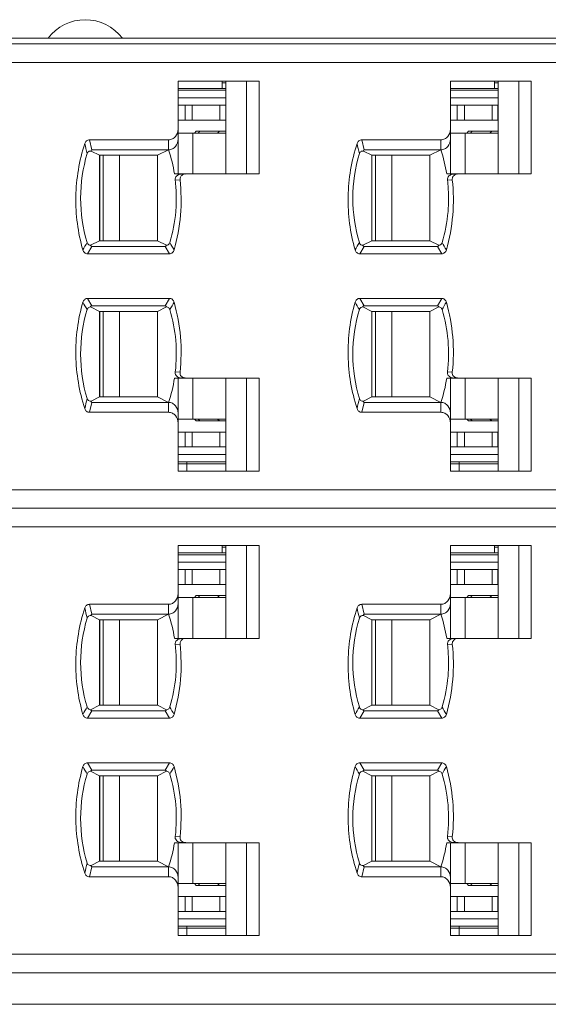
# Model space of a CAD drawing. Header units: inches. Extents: x 1106 to 1533, y 168 to 467.
# Tile 10 of 13: x 1281 to 1295, y 379 to 405. Entities that reach past the tile are written whole.
import ezdxf

# ---------------------------------------------------------------- set-up
doc = ezdxf.new("R2010")
doc.units = ezdxf.units.IN
doc.header["$LTSCALE"] = 23.1
doc.header["$MEASUREMENT"] = 0
doc.layers.get('0').update_dxf_attribs({"lineweight": 18})
for name, color, linetype, lineweight in [('1_11', 7, 'Continuous', 18), ('1_12', 7, 'Continuous', 18), ('1_13', 7, 'Continuous', 18), ('1_14', 7, 'Continuous', 18), ('1_27', 7, 'Continuous', 18), ('1_39', 7, 'Continuous', 18), ('1_50', 7, 'Continuous', 18), ('1_53', 7, 'Continuous', 18), ('1_54', 7, 'Continuous', 18), ('1_6', 7, 'Continuous', 18)]:
    doc.layers.add(name, color=color, linetype=linetype, lineweight=lineweight)

msp = doc.modelspace()

# ---------------------------------------------------------------- linework, layer by layer
at = {"color": 7, "linetype": 'Continuous'}
for p, q in [((1208.518, 404.953), (1307.518, 404.953)), ((1210.721, 378.953), (1307.318, 378.953))]:
    msp.add_line(p, q, dxfattribs=at)
msp.add_arc((1282.818, 404.203), 1.25, 36.8699, 143.1301, dxfattribs=at)
at = {"layer": '1_11', "color": 7, "linetype": 'Continuous'}
for p, q in [((1283.299, 395.303), (1283.299, 397.603)), ((1283.745, 397.603), (1283.745, 395.303)), ((1285.717, 394.703), (1285.717, 395.803)), ((1285.318, 394.703), (1286.608, 394.703)), ((1283.299, 382.803), (1283.299, 385.103)), ((1283.745, 385.103), (1283.745, 382.803)), ((1285.717, 382.203), (1285.717, 383.303)), ((1285.318, 382.203), (1286.608, 382.203))]:
    msp.add_line(p, q, dxfattribs=at)
at = {"layer": '1_12', "color": 7, "linetype": 'Continuous'}
for p, q in [((1286.608, 402.403), (1285.318, 402.403)), ((1285.717, 401.303), (1285.717, 402.403)), ((1283.299, 399.503), (1283.299, 401.803)), ((1283.745, 401.803), (1283.745, 399.503)), ((1286.608, 389.903), (1285.318, 389.903)), ((1285.717, 388.803), (1285.717, 389.903)), ((1283.299, 387.003), (1283.299, 389.303)), ((1283.745, 389.303), (1283.745, 387.003))]:
    msp.add_line(p, q, dxfattribs=at)
at = {"layer": '1_13', "color": 7, "linetype": 'Continuous'}
for p, q in [((1290.629, 395.303), (1290.629, 397.603)), ((1291.075, 397.603), (1291.075, 395.303)), ((1293.047, 394.703), (1293.047, 395.803)), ((1292.648, 394.703), (1293.938, 394.703)), ((1290.629, 382.803), (1290.629, 385.103)), ((1291.075, 385.103), (1291.075, 382.803)), ((1293.047, 382.203), (1293.047, 383.303)), ((1292.648, 382.203), (1293.938, 382.203))]:
    msp.add_line(p, q, dxfattribs=at)
at = {"layer": '1_14', "color": 7, "linetype": 'Continuous'}
for p, q in [((1293.938, 402.403), (1292.648, 402.403)), ((1293.047, 401.303), (1293.047, 402.403)), ((1290.629, 399.503), (1290.629, 401.803)), ((1291.075, 401.803), (1291.075, 399.503)), ((1293.938, 389.903), (1292.648, 389.903)), ((1293.047, 388.803), (1293.047, 389.903)), ((1290.629, 387.003), (1290.629, 389.303)), ((1291.075, 389.303), (1291.075, 387.003))]:
    msp.add_line(p, q, dxfattribs=at)
at = {"layer": '1_27', "color": 7, "linetype": 'Continuous'}
for p, q in [((1286.608, 403.603), (1285.318, 403.603)), ((1286.508, 403.603), (1286.508, 403.803)), ((1286.608, 403.753), (1286.508, 403.753)), ((1293.938, 403.603), (1292.648, 403.603)), ((1293.838, 403.603), (1293.838, 403.803)), ((1293.938, 403.753), (1293.838, 403.753)), ((1285.553, 393.303), (1285.553, 393.553)), ((1292.883, 393.303), (1292.883, 393.553)), ((1285.318, 393.503), (1286.608, 393.503)), ((1292.648, 393.503), (1293.938, 393.503)), ((1286.508, 391.103), (1286.508, 391.303)), ((1286.608, 391.253), (1286.508, 391.253)), ((1293.838, 391.103), (1293.838, 391.303)), ((1293.938, 391.253), (1293.838, 391.253)), ((1286.608, 391.103), (1285.318, 391.103)), ((1293.938, 391.103), (1292.648, 391.103)), ((1285.318, 381.003), (1286.608, 381.003)), ((1285.553, 380.803), (1285.553, 381.053)), ((1292.648, 381.003), (1293.938, 381.003)), ((1292.883, 380.803), (1292.883, 381.053))]:
    msp.add_line(p, q, dxfattribs=at)
at = {"layer": '1_39', "color": 7, "linetype": 'Continuous'}
for p, q in [((1283.208, 397.603), (1283.208, 395.303)), ((1286.608, 394.353), (1285.318, 394.353)), ((1285.506, 393.953), (1285.506, 394.353)), ((1285.699, 394.353), (1285.699, 393.953)), ((1286.443, 393.953), (1286.443, 394.353)), ((1286.6, 393.953), (1286.6, 394.353)), ((1285.318, 393.953), (1286.608, 393.953)), ((1283.208, 385.103), (1283.208, 382.803)), ((1286.608, 381.853), (1285.318, 381.853)), ((1285.506, 381.453), (1285.506, 381.853)), ((1285.699, 381.853), (1285.699, 381.453)), ((1286.443, 381.453), (1286.443, 381.853)), ((1286.6, 381.453), (1286.6, 381.853)), ((1285.318, 381.453), (1286.608, 381.453))]:
    msp.add_line(p, q, dxfattribs=at)
at = {"layer": '1_50', "color": 7, "linetype": 'Continuous'}
for p, q in [((1285.318, 403.153), (1286.608, 403.153)), ((1285.506, 402.753), (1285.506, 403.153)), ((1285.699, 403.153), (1285.699, 402.753)), ((1286.443, 402.753), (1286.443, 403.153)), ((1286.6, 403.153), (1286.6, 402.753)), ((1285.318, 402.753), (1286.608, 402.753)), ((1283.208, 401.803), (1283.208, 399.503)), ((1285.318, 390.653), (1286.608, 390.653)), ((1285.506, 390.253), (1285.506, 390.653)), ((1285.699, 390.653), (1285.699, 390.253)), ((1286.443, 390.253), (1286.443, 390.653)), ((1286.6, 390.653), (1286.6, 390.253)), ((1285.318, 390.253), (1286.608, 390.253)), ((1283.208, 389.303), (1283.208, 387.003))]:
    msp.add_line(p, q, dxfattribs=at)
at = {"layer": '1_53', "color": 7, "linetype": 'Continuous'}
for p, q in [((1292.648, 403.153), (1293.938, 403.153)), ((1292.836, 402.753), (1292.836, 403.153)), ((1293.029, 403.153), (1293.029, 402.753)), ((1293.773, 402.753), (1293.773, 403.153)), ((1293.93, 403.153), (1293.93, 402.753)), ((1292.648, 402.753), (1293.938, 402.753)), ((1290.538, 401.803), (1290.538, 399.503)), ((1292.648, 390.653), (1293.938, 390.653)), ((1292.836, 390.253), (1292.836, 390.653)), ((1293.029, 390.653), (1293.029, 390.253)), ((1293.773, 390.253), (1293.773, 390.653)), ((1293.93, 390.653), (1293.93, 390.253)), ((1292.648, 390.253), (1293.938, 390.253)), ((1290.538, 389.303), (1290.538, 387.003))]:
    msp.add_line(p, q, dxfattribs=at)
at = {"layer": '1_54', "color": 7, "linetype": 'Continuous'}
for p, q in [((1290.538, 397.603), (1290.538, 395.303)), ((1293.938, 394.353), (1292.648, 394.353)), ((1292.836, 393.953), (1292.836, 394.353)), ((1293.029, 394.353), (1293.029, 393.953)), ((1293.773, 393.953), (1293.773, 394.353)), ((1293.93, 393.953), (1293.93, 394.353)), ((1292.648, 393.953), (1293.938, 393.953)), ((1290.538, 385.103), (1290.538, 382.803)), ((1293.938, 381.853), (1292.648, 381.853)), ((1292.836, 381.453), (1292.836, 381.853)), ((1293.029, 381.853), (1293.029, 381.453)), ((1293.773, 381.453), (1293.773, 381.853)), ((1293.93, 381.453), (1293.93, 381.853)), ((1292.648, 381.453), (1293.938, 381.453))]:
    msp.add_line(p, q, dxfattribs=at)
at = {"layer": '1_6', "color": 7, "linetype": 'Continuous'}
for p, q in [((1234.798, 404.803), (1304.416, 404.803)), ((1302.825, 404.303), (1235.14, 404.303)), ((1285.318, 403.803), (1287.497, 403.803)), ((1285.318, 401.303), (1285.318, 403.803)), ((1286.608, 403.803), (1286.608, 401.303)), ((1287.16, 403.803), (1287.16, 401.303)), ((1287.497, 403.803), (1287.497, 401.303)), ((1292.648, 403.803), (1294.827, 403.803)), ((1292.648, 401.303), (1292.648, 403.803)), ((1293.938, 403.803), (1293.938, 401.303)), ((1294.49, 403.803), (1294.49, 401.303)), ((1294.827, 403.803), (1294.827, 401.303)), ((1285.318, 403.553), (1286.608, 403.553)), ((1286.608, 403.353), (1285.318, 403.353)), ((1292.648, 403.553), (1293.938, 403.553)), ((1293.938, 403.353), (1292.648, 403.353)), ((1285.758, 402.403), (1285.808, 402.453)), ((1286.608, 402.453), (1285.808, 402.453)), ((1285.906, 402.453), (1285.857, 402.403)), ((1286.383, 402.403), (1286.432, 402.453)), ((1293.088, 402.403), (1293.138, 402.453)), ((1293.938, 402.453), (1293.138, 402.453)), ((1293.236, 402.453), (1293.187, 402.403)), ((1293.713, 402.403), (1293.762, 402.453)), ((1282.934, 402.22), (1285.063, 402.22)), ((1282.999, 401.953), (1282.934, 402.22)), ((1285.063, 401.953), (1285.063, 402.22)), ((1290.264, 402.22), (1292.393, 402.22)), ((1290.329, 401.953), (1290.264, 402.22)), ((1292.393, 401.953), (1292.393, 402.22)), ((1283.201, 401.803), (1282.976, 401.917)), ((1282.999, 401.953), (1285.063, 401.953)), ((1283.2, 401.803), (1284.766, 401.803)), ((1283.2, 399.503), (1283.2, 401.803)), ((1285.063, 401.953), (1284.766, 401.803)), ((1284.766, 399.503), (1284.766, 401.803)), ((1290.531, 401.803), (1290.306, 401.917)), ((1290.329, 401.953), (1292.393, 401.953)), ((1290.53, 401.803), (1292.096, 401.803)), ((1290.53, 399.503), (1290.53, 401.803)), ((1292.393, 401.953), (1292.096, 401.803)), ((1292.096, 399.503), (1292.096, 401.803)), ((1285.221, 401.303), (1285.517, 401.303)), ((1285.458, 401.287), (1285.511, 401.301)), ((1285.511, 401.3), (1285.529, 401.302)), ((1287.497, 401.303), (1285.522, 401.303)), ((1292.551, 401.303), (1292.847, 401.303)), ((1292.788, 401.287), (1292.841, 401.301)), ((1292.841, 401.3), (1292.859, 401.302)), ((1294.827, 401.303), (1292.852, 401.303)), ((1285.367, 401.145), (1285.239, 401.133)), ((1292.697, 401.145), (1292.569, 401.133)), ((1282.96, 399.383), (1283.201, 399.503)), ((1284.766, 399.503), (1283.2, 399.503)), ((1284.766, 399.503), (1285.006, 399.383)), ((1290.29, 399.383), (1290.531, 399.503)), ((1292.096, 399.503), (1290.53, 399.503)), ((1292.096, 399.503), (1292.336, 399.383)), ((1282.88, 399.153), (1282.998, 399.353)), ((1285.085, 399.153), (1282.88, 399.153)), ((1284.968, 399.353), (1282.998, 399.353)), ((1284.968, 399.353), (1285.085, 399.153)), ((1290.21, 399.153), (1290.328, 399.353)), ((1292.415, 399.153), (1290.21, 399.153)), ((1292.298, 399.353), (1290.328, 399.353)), ((1292.298, 399.353), (1292.415, 399.153)), ((1282.882, 397.953), (1285.085, 397.953)), ((1282.998, 397.753), (1282.882, 397.953)), ((1285.085, 397.953), (1284.968, 397.753)), ((1290.212, 397.953), (1292.415, 397.953)), ((1290.328, 397.753), (1290.212, 397.953)), ((1292.415, 397.953), (1292.298, 397.753)), ((1283.2, 397.603), (1282.96, 397.724)), ((1282.998, 397.753), (1284.968, 397.753)), ((1283.2, 397.603), (1284.766, 397.603)), ((1283.2, 397.603), (1283.2, 395.303)), ((1285.006, 397.724), (1284.766, 397.603)), ((1284.766, 395.303), (1284.766, 397.603)), ((1290.53, 397.603), (1290.29, 397.724)), ((1290.328, 397.753), (1292.298, 397.753)), ((1290.53, 397.603), (1292.096, 397.603)), ((1290.53, 397.603), (1290.53, 395.303)), ((1292.336, 397.724), (1292.096, 397.603)), ((1292.096, 395.303), (1292.096, 397.603)), ((1285.372, 395.964), (1285.244, 395.972)), ((1292.702, 395.964), (1292.574, 395.972)), ((1285.221, 395.803), (1287.497, 395.803)), ((1285.318, 393.303), (1285.318, 395.803)), ((1285.378, 395.812), (1285.407, 395.808)), ((1285.407, 395.808), (1285.409, 395.808)), ((1285.408, 395.81), (1285.512, 395.81)), ((1285.526, 395.805), (1285.511, 395.807)), ((1286.608, 395.803), (1286.608, 393.303)), ((1287.16, 395.803), (1287.16, 393.303)), ((1287.497, 395.803), (1287.497, 393.303)), ((1292.551, 395.803), (1294.827, 395.803)), ((1292.648, 393.303), (1292.648, 395.803)), ((1292.708, 395.812), (1292.737, 395.808)), ((1292.737, 395.808), (1292.739, 395.808)), ((1292.738, 395.81), (1292.842, 395.81)), ((1292.856, 395.805), (1292.841, 395.807)), ((1293.938, 395.803), (1293.938, 393.303)), ((1294.49, 395.803), (1294.49, 393.303)), ((1294.827, 395.803), (1294.827, 393.303)), ((1282.934, 394.887), (1282.999, 395.153)), ((1282.976, 395.19), (1283.2, 395.303)), ((1285.063, 395.153), (1282.999, 395.153)), ((1284.766, 395.303), (1283.2, 395.303)), ((1284.766, 395.303), (1285.063, 395.153)), ((1285.063, 394.887), (1285.063, 395.153)), ((1290.264, 394.887), (1290.329, 395.153)), ((1290.306, 395.19), (1290.53, 395.303)), ((1292.393, 395.153), (1290.329, 395.153)), ((1292.096, 395.303), (1290.53, 395.303)), ((1292.096, 395.303), (1292.393, 395.153)), ((1292.393, 394.887), (1292.393, 395.153)), ((1285.063, 394.887), (1282.934, 394.887)), ((1292.393, 394.887), (1290.264, 394.887)), ((1285.808, 394.653), (1285.758, 394.703)), ((1285.808, 394.653), (1286.608, 394.653)), ((1285.857, 394.703), (1285.906, 394.653)), ((1286.432, 394.653), (1286.383, 394.703)), ((1293.138, 394.653), (1293.088, 394.703)), ((1293.138, 394.653), (1293.938, 394.653)), ((1293.187, 394.703), (1293.236, 394.653)), ((1293.762, 394.653), (1293.713, 394.703)), ((1285.318, 393.753), (1286.608, 393.753)), ((1286.608, 393.553), (1285.318, 393.553)), ((1292.648, 393.753), (1293.938, 393.753)), ((1293.938, 393.553), (1292.648, 393.553)), ((1287.497, 393.303), (1285.318, 393.303)), ((1294.827, 393.303), (1292.648, 393.303)), ((1235.14, 392.803), (1302.825, 392.803)), ((1304.416, 392.303), (1234.798, 392.303)), ((1302.825, 391.803), (1235.14, 391.803)), ((1285.318, 391.303), (1287.497, 391.303)), ((1285.318, 388.803), (1285.318, 391.303)), ((1286.608, 391.303), (1286.608, 388.803)), ((1287.16, 391.303), (1287.16, 388.803)), ((1287.497, 391.303), (1287.497, 388.803)), ((1292.648, 391.303), (1294.827, 391.303)), ((1292.648, 388.803), (1292.648, 391.303)), ((1293.938, 391.303), (1293.938, 388.803)), ((1294.49, 391.303), (1294.49, 388.803)), ((1294.827, 391.303), (1294.827, 388.803)), ((1285.318, 391.053), (1286.608, 391.053)), ((1292.648, 391.053), (1293.938, 391.053)), ((1286.608, 390.853), (1285.318, 390.853)), ((1293.938, 390.853), (1292.648, 390.853)), ((1285.758, 389.903), (1285.808, 389.953)), ((1286.608, 389.953), (1285.808, 389.953)), ((1285.906, 389.953), (1285.857, 389.903)), ((1286.383, 389.903), (1286.432, 389.953)), ((1293.088, 389.903), (1293.138, 389.953)), ((1293.938, 389.953), (1293.138, 389.953)), ((1293.236, 389.953), (1293.187, 389.903)), ((1293.713, 389.903), (1293.762, 389.953)), ((1282.934, 389.72), (1285.063, 389.72)), ((1282.999, 389.453), (1282.934, 389.72)), ((1285.063, 389.453), (1285.063, 389.72)), ((1290.264, 389.72), (1292.393, 389.72)), ((1290.329, 389.453), (1290.264, 389.72)), ((1292.393, 389.453), (1292.393, 389.72)), ((1283.201, 389.303), (1282.976, 389.417)), ((1282.999, 389.453), (1285.063, 389.453)), ((1283.2, 389.303), (1284.766, 389.303)), ((1283.2, 387.003), (1283.2, 389.303)), ((1285.063, 389.453), (1284.766, 389.303)), ((1284.766, 387.003), (1284.766, 389.303)), ((1290.531, 389.303), (1290.306, 389.417)), ((1290.329, 389.453), (1292.393, 389.453)), ((1290.53, 389.303), (1292.096, 389.303)), ((1290.53, 387.003), (1290.53, 389.303)), ((1292.393, 389.453), (1292.096, 389.303)), ((1292.096, 387.003), (1292.096, 389.303)), ((1285.221, 388.803), (1285.517, 388.803)), ((1285.458, 388.787), (1285.511, 388.801)), ((1285.511, 388.8), (1285.529, 388.802)), ((1287.497, 388.803), (1285.522, 388.803)), ((1292.551, 388.803), (1292.847, 388.803)), ((1292.788, 388.787), (1292.841, 388.801)), ((1292.841, 388.8), (1292.859, 388.802)), ((1294.827, 388.803), (1292.852, 388.803)), ((1285.367, 388.645), (1285.239, 388.633)), ((1292.697, 388.645), (1292.569, 388.633)), ((1282.96, 386.883), (1283.201, 387.003)), ((1284.766, 387.003), (1283.2, 387.003)), ((1284.766, 387.003), (1285.006, 386.883)), ((1290.29, 386.883), (1290.531, 387.003)), ((1292.096, 387.003), (1290.53, 387.003)), ((1292.096, 387.003), (1292.336, 386.883)), ((1282.88, 386.653), (1282.998, 386.853)), ((1285.085, 386.653), (1282.88, 386.653)), ((1284.968, 386.853), (1282.998, 386.853)), ((1284.968, 386.853), (1285.085, 386.653)), ((1290.21, 386.653), (1290.328, 386.853)), ((1292.415, 386.653), (1290.21, 386.653)), ((1292.298, 386.853), (1290.328, 386.853)), ((1292.298, 386.853), (1292.415, 386.653)), ((1282.882, 385.453), (1285.085, 385.453)), ((1282.998, 385.253), (1282.882, 385.453)), ((1285.085, 385.453), (1284.968, 385.253)), ((1290.212, 385.453), (1292.415, 385.453)), ((1290.328, 385.253), (1290.212, 385.453)), ((1292.415, 385.453), (1292.298, 385.253)), ((1283.2, 385.103), (1282.96, 385.224)), ((1282.998, 385.253), (1284.968, 385.253)), ((1283.2, 385.103), (1284.766, 385.103)), ((1283.2, 385.103), (1283.2, 382.803)), ((1285.006, 385.224), (1284.766, 385.103)), ((1284.766, 382.803), (1284.766, 385.103)), ((1290.53, 385.103), (1290.29, 385.224)), ((1290.328, 385.253), (1292.298, 385.253)), ((1290.53, 385.103), (1292.096, 385.103)), ((1290.53, 385.103), (1290.53, 382.803)), ((1292.336, 385.224), (1292.096, 385.103)), ((1292.096, 382.803), (1292.096, 385.103)), ((1285.372, 383.464), (1285.244, 383.472)), ((1292.702, 383.464), (1292.574, 383.472)), ((1285.221, 383.303), (1287.497, 383.303)), ((1285.318, 380.803), (1285.318, 383.303)), ((1285.378, 383.312), (1285.407, 383.308)), ((1285.407, 383.308), (1285.409, 383.308)), ((1285.408, 383.31), (1285.512, 383.31)), ((1285.526, 383.305), (1285.511, 383.307)), ((1286.608, 383.303), (1286.608, 380.803)), ((1287.16, 383.303), (1287.16, 380.803)), ((1287.497, 383.303), (1287.497, 380.803)), ((1292.551, 383.303), (1294.827, 383.303)), ((1292.648, 380.803), (1292.648, 383.303)), ((1292.708, 383.312), (1292.737, 383.308)), ((1292.737, 383.308), (1292.739, 383.308)), ((1292.738, 383.31), (1292.842, 383.31)), ((1292.856, 383.305), (1292.841, 383.307)), ((1293.938, 383.303), (1293.938, 380.803)), ((1294.49, 383.303), (1294.49, 380.803)), ((1294.827, 383.303), (1294.827, 380.803)), ((1282.976, 382.69), (1283.2, 382.803)), ((1284.766, 382.803), (1283.2, 382.803)), ((1284.766, 382.803), (1285.063, 382.653)), ((1290.306, 382.69), (1290.53, 382.803)), ((1292.096, 382.803), (1290.53, 382.803)), ((1292.096, 382.803), (1292.393, 382.653)), ((1282.934, 382.387), (1282.999, 382.653)), ((1285.063, 382.653), (1282.999, 382.653)), ((1285.063, 382.387), (1285.063, 382.653)), ((1290.264, 382.387), (1290.329, 382.653)), ((1292.393, 382.653), (1290.329, 382.653)), ((1292.393, 382.387), (1292.393, 382.653)), ((1285.063, 382.387), (1282.934, 382.387)), ((1285.808, 382.153), (1285.758, 382.203)), ((1285.808, 382.153), (1286.608, 382.153)), ((1285.857, 382.203), (1285.906, 382.153)), ((1286.432, 382.153), (1286.383, 382.203)), ((1292.393, 382.387), (1290.264, 382.387)), ((1293.138, 382.153), (1293.088, 382.203)), ((1293.138, 382.153), (1293.938, 382.153)), ((1293.187, 382.203), (1293.236, 382.153)), ((1293.762, 382.153), (1293.713, 382.203)), ((1285.318, 381.253), (1286.608, 381.253)), ((1292.648, 381.253), (1293.938, 381.253)), ((1286.608, 381.053), (1285.318, 381.053)), ((1293.938, 381.053), (1292.648, 381.053)), ((1287.497, 380.803), (1285.318, 380.803)), ((1294.827, 380.803), (1292.648, 380.803)), ((1235.14, 380.303), (1302.825, 380.303)), ((1234.798, 379.803), (1304.416, 379.803))]:
    msp.add_line(p, q, dxfattribs=at)
for centre, radius, start, end in [((1380.41, 425.18), 100.291, 193.29321, 193.45176), ((1387.74, 425.18), 100.291, 193.29321, 193.45176), ((1281.145, 400.658), 4.126, 8.9967, 18.2943), ((1288.475, 400.658), 4.126, 8.9967, 18.2943), ((1285.408, 401.101), 0.196, 89.9316, 101.2851), ((1292.738, 401.101), 0.196, 89.9316, 101.2851), ((1293.839, 393.048), 12.704, 149.713, 150.7483), ((1276.214, 394.272), 10.284, 28.9803, 30.2625), ((1301.169, 393.048), 12.704, 149.713, 150.7483), ((1283.544, 394.272), 10.284, 28.9803, 30.2625), ((1293.118, 403.639), 11.87, 209.1853, 210.2939), ((1276.091, 402.872), 10.41, 329.8992, 331.1692), ((1300.448, 403.639), 11.87, 209.1853, 210.2939), ((1283.421, 402.872), 10.41, 329.8992, 331.1692), ((1281.145, 396.448), 4.127, 341.7063, 351.0037), ((1288.475, 396.448), 4.127, 341.7063, 351.0037), ((1379.468, 372.18), 99.315, 166.56453, 166.72466), ((1386.798, 372.18), 99.315, 166.56453, 166.72466), ((1380.41, 412.68), 100.291, 193.29321, 193.45176), ((1387.74, 412.68), 100.291, 193.29321, 193.45176), ((1281.145, 388.158), 4.126, 8.9967, 18.2943), ((1288.475, 388.158), 4.126, 8.9967, 18.2943), ((1285.408, 388.601), 0.196, 89.9316, 101.2851), ((1292.738, 388.601), 0.196, 89.9316, 101.2851), ((1293.839, 380.548), 12.704, 149.713, 150.7483), ((1276.214, 381.772), 10.284, 28.9803, 30.2625), ((1301.169, 380.548), 12.704, 149.713, 150.7483), ((1283.544, 381.772), 10.284, 28.9803, 30.2625), ((1293.118, 391.139), 11.87, 209.1853, 210.2939), ((1276.091, 390.372), 10.41, 329.8992, 331.1692), ((1300.448, 391.139), 11.87, 209.1853, 210.2939), ((1283.421, 390.372), 10.41, 329.8992, 331.1692), ((1281.145, 383.948), 4.127, 341.7063, 351.0037), ((1288.475, 383.948), 4.127, 341.7063, 351.0037), ((1379.468, 359.68), 99.315, 166.56453, 166.72466), ((1386.798, 359.68), 99.315, 166.56453, 166.72466)]:
    msp.add_arc(centre, radius, start, end, dxfattribs=at)
for points, knots in [([(1285.318, 402.507), (1285.318, 402.437), (1285.281, 402.327), (1285.17, 402.237), (1285.098, 402.22), (1285.063, 402.22)], [0, 0, 0, 0, 0.496876, 0.748597, 1, 1, 1, 1]), ([(1292.648, 402.507), (1292.648, 402.437), (1292.611, 402.327), (1292.5, 402.237), (1292.428, 402.22), (1292.393, 402.22)], [0, 0, 0, 0, 0.496876, 0.748597, 1, 1, 1, 1]), ([(1282.807, 402.12), (1282.656, 401.661), (1282.492, 400.693), (1282.621, 399.72), (1282.755, 399.256)], [0, 0, 0, 0, 0.5, 1, 1, 1, 1]), ([(1282.934, 402.22), (1282.906, 402.22), (1282.848, 402.198), (1282.815, 402.147), (1282.807, 402.12)], [0, 0, 0, 0, 0.498571, 1, 1, 1, 1]), ([(1285.063, 401.953), (1285.098, 401.953), (1285.17, 401.971), (1285.281, 402.06), (1285.318, 402.171), (1285.318, 402.24)], [0, 0, 0, 0, 0.251497, 0.503184, 1, 1, 1, 1]), ([(1290.137, 402.12), (1289.986, 401.661), (1289.822, 400.693), (1289.951, 399.72), (1290.085, 399.256)], [0, 0, 0, 0, 0.5, 1, 1, 1, 1]), ([(1290.264, 402.22), (1290.236, 402.22), (1290.178, 402.198), (1290.145, 402.147), (1290.137, 402.12)], [0, 0, 0, 0, 0.498571, 1, 1, 1, 1]), ([(1292.393, 401.953), (1292.428, 401.953), (1292.5, 401.971), (1292.611, 402.06), (1292.648, 402.171), (1292.648, 402.24)], [0, 0, 0, 0, 0.251497, 0.503184, 1, 1, 1, 1]), ([(1282.869, 399.455), (1282.753, 399.842), (1282.634, 400.653), (1282.755, 401.464), (1282.871, 401.85)], [0, 0, 0, 0, 0.499974, 1, 1, 1, 1]), ([(1282.871, 401.85), (1282.878, 401.875), (1282.91, 401.918), (1282.958, 401.92), (1282.976, 401.917)], [0, 0, 0, 0, 0.591555, 1, 1, 1, 1]), ([(1282.999, 401.953), (1282.991, 401.952), (1282.979, 401.938), (1282.977, 401.923), (1282.976, 401.917)], [0, 0, 0, 0, 0.572011, 1, 1, 1, 1]), ([(1290.199, 399.455), (1290.083, 399.842), (1289.964, 400.653), (1290.085, 401.464), (1290.201, 401.85)], [0, 0, 0, 0, 0.499974, 1, 1, 1, 1]), ([(1290.201, 401.85), (1290.208, 401.875), (1290.24, 401.918), (1290.288, 401.92), (1290.306, 401.917)], [0, 0, 0, 0, 0.591555, 1, 1, 1, 1]), ([(1290.329, 401.953), (1290.321, 401.952), (1290.309, 401.938), (1290.307, 401.923), (1290.306, 401.917)], [0, 0, 0, 0, 0.572011, 1, 1, 1, 1]), ([(1285.239, 401.133), (1285.236, 401.156), (1285.241, 401.2), (1285.287, 401.262), (1285.337, 401.286), (1285.37, 401.293)], [0, 0, 0, 0, 0.30085, 0.557051, 1, 1, 1, 1]), ([(1285.37, 401.145), (1285.368, 401.175), (1285.38, 401.238), (1285.432, 401.274), (1285.458, 401.287)], [0, 0, 0, 0, 0.498785, 1, 1, 1, 1]), ([(1292.569, 401.133), (1292.566, 401.156), (1292.571, 401.2), (1292.617, 401.262), (1292.667, 401.286), (1292.7, 401.293)], [0, 0, 0, 0, 0.30085, 0.557051, 1, 1, 1, 1]), ([(1292.7, 401.145), (1292.698, 401.175), (1292.71, 401.238), (1292.762, 401.274), (1292.788, 401.287)], [0, 0, 0, 0, 0.498785, 1, 1, 1, 1]), ([(1285.241, 401.134), (1285.257, 400.993), (1285.278, 400.711), (1285.258, 400.145), (1285.177, 399.726), (1285.097, 399.455)], [0, 0, 0, 0, 0.250131, 0.50023, 1, 1, 1, 1]), ([(1285.211, 399.255), (1285.298, 399.56), (1285.415, 400.19), (1285.404, 400.83), (1285.37, 401.145)], [0, 0, 0, 0, 0.500023, 1, 1, 1, 1]), ([(1292.571, 401.134), (1292.587, 400.993), (1292.608, 400.711), (1292.588, 400.145), (1292.507, 399.726), (1292.427, 399.455)], [0, 0, 0, 0, 0.250131, 0.50023, 1, 1, 1, 1]), ([(1292.541, 399.255), (1292.628, 399.56), (1292.745, 400.19), (1292.734, 400.83), (1292.7, 401.145)], [0, 0, 0, 0, 0.500023, 1, 1, 1, 1]), ([(1282.96, 399.383), (1282.943, 399.384), (1282.902, 399.395), (1282.876, 399.432), (1282.869, 399.455)], [0, 0, 0, 0, 0.417744, 1, 1, 1, 1]), ([(1282.998, 399.353), (1282.988, 399.353), (1282.97, 399.362), (1282.963, 399.377), (1282.96, 399.383)], [0, 0, 0, 0, 0.625346, 1, 1, 1, 1]), ([(1284.968, 399.353), (1284.975, 399.353), (1284.992, 399.358), (1285.002, 399.374), (1285.006, 399.383)], [0, 0, 0, 0, 0.401074, 1, 1, 1, 1]), ([(1285.097, 399.455), (1285.09, 399.432), (1285.064, 399.395), (1285.023, 399.384), (1285.006, 399.383)], [0, 0, 0, 0, 0.583939, 1, 1, 1, 1]), ([(1290.29, 399.383), (1290.273, 399.384), (1290.232, 399.395), (1290.206, 399.432), (1290.199, 399.455)], [0, 0, 0, 0, 0.417744, 1, 1, 1, 1]), ([(1290.328, 399.353), (1290.318, 399.353), (1290.3, 399.362), (1290.293, 399.377), (1290.29, 399.383)], [0, 0, 0, 0, 0.625346, 1, 1, 1, 1]), ([(1292.298, 399.353), (1292.305, 399.353), (1292.322, 399.358), (1292.332, 399.374), (1292.336, 399.383)], [0, 0, 0, 0, 0.401074, 1, 1, 1, 1]), ([(1292.427, 399.455), (1292.42, 399.432), (1292.394, 399.395), (1292.353, 399.384), (1292.336, 399.383)], [0, 0, 0, 0, 0.583939, 1, 1, 1, 1]), ([(1282.755, 399.256), (1282.763, 399.228), (1282.794, 399.177), (1282.852, 399.154), (1282.88, 399.153)], [0, 0, 0, 0, 0.500965, 1, 1, 1, 1]), ([(1285.085, 399.153), (1285.113, 399.154), (1285.171, 399.176), (1285.203, 399.228), (1285.211, 399.255)], [0, 0, 0, 0, 0.499191, 1, 1, 1, 1]), ([(1290.085, 399.256), (1290.093, 399.228), (1290.124, 399.177), (1290.182, 399.154), (1290.21, 399.153)], [0, 0, 0, 0, 0.500965, 1, 1, 1, 1]), ([(1292.415, 399.153), (1292.443, 399.154), (1292.501, 399.176), (1292.533, 399.228), (1292.541, 399.255)], [0, 0, 0, 0, 0.499191, 1, 1, 1, 1]), ([(1282.755, 397.851), (1282.621, 397.387), (1282.492, 396.413), (1282.656, 395.445), (1282.807, 394.986)], [0, 0, 0, 0, 0.5, 1, 1, 1, 1]), ([(1282.882, 397.953), (1282.853, 397.953), (1282.795, 397.93), (1282.763, 397.878), (1282.755, 397.851)], [0, 0, 0, 0, 0.499144, 1, 1, 1, 1]), ([(1285.211, 397.852), (1285.202, 397.879), (1285.171, 397.931), (1285.113, 397.953), (1285.085, 397.953)], [0, 0, 0, 0, 0.501026, 1, 1, 1, 1]), ([(1285.37, 395.964), (1285.405, 396.28), (1285.415, 396.919), (1285.298, 397.547), (1285.211, 397.852)], [0, 0, 0, 0, 0.499974, 1, 1, 1, 1]), ([(1290.085, 397.851), (1289.951, 397.387), (1289.822, 396.413), (1289.986, 395.445), (1290.137, 394.986)], [0, 0, 0, 0, 0.5, 1, 1, 1, 1]), ([(1290.212, 397.953), (1290.183, 397.953), (1290.125, 397.93), (1290.093, 397.878), (1290.085, 397.851)], [0, 0, 0, 0, 0.499144, 1, 1, 1, 1]), ([(1292.541, 397.852), (1292.532, 397.879), (1292.501, 397.931), (1292.443, 397.953), (1292.415, 397.953)], [0, 0, 0, 0, 0.501026, 1, 1, 1, 1]), ([(1292.7, 395.964), (1292.735, 396.28), (1292.745, 396.919), (1292.628, 397.547), (1292.541, 397.852)], [0, 0, 0, 0, 0.499974, 1, 1, 1, 1]), ([(1282.871, 395.256), (1282.754, 395.643), (1282.634, 396.454), (1282.753, 397.265), (1282.869, 397.651)], [0, 0, 0, 0, 0.5, 1, 1, 1, 1]), ([(1282.869, 397.651), (1282.876, 397.674), (1282.902, 397.712), (1282.943, 397.722), (1282.96, 397.724)], [0, 0, 0, 0, 0.583737, 1, 1, 1, 1]), ([(1282.998, 397.753), (1282.988, 397.753), (1282.97, 397.745), (1282.963, 397.729), (1282.96, 397.724)], [0, 0, 0, 0, 0.625369, 1, 1, 1, 1]), ([(1284.968, 397.753), (1284.975, 397.753), (1284.992, 397.748), (1285.002, 397.733), (1285.006, 397.724)], [0, 0, 0, 0, 0.40183, 1, 1, 1, 1]), ([(1285.006, 397.724), (1285.023, 397.723), (1285.064, 397.711), (1285.09, 397.674), (1285.097, 397.651)], [0, 0, 0, 0, 0.417911, 1, 1, 1, 1]), ([(1285.097, 397.651), (1285.178, 397.381), (1285.285, 396.822), (1285.275, 396.253), (1285.243, 395.972)], [0, 0, 0, 0, 0.500019, 1, 1, 1, 1]), ([(1290.201, 395.256), (1290.084, 395.643), (1289.964, 396.454), (1290.083, 397.265), (1290.199, 397.651)], [0, 0, 0, 0, 0.5, 1, 1, 1, 1]), ([(1290.199, 397.651), (1290.206, 397.674), (1290.232, 397.712), (1290.273, 397.722), (1290.29, 397.724)], [0, 0, 0, 0, 0.583737, 1, 1, 1, 1]), ([(1290.328, 397.753), (1290.318, 397.753), (1290.3, 397.745), (1290.293, 397.729), (1290.29, 397.724)], [0, 0, 0, 0, 0.625369, 1, 1, 1, 1]), ([(1292.298, 397.753), (1292.305, 397.753), (1292.322, 397.748), (1292.332, 397.733), (1292.336, 397.724)], [0, 0, 0, 0, 0.40183, 1, 1, 1, 1]), ([(1292.336, 397.724), (1292.353, 397.723), (1292.394, 397.711), (1292.42, 397.674), (1292.427, 397.651)], [0, 0, 0, 0, 0.417911, 1, 1, 1, 1]), ([(1292.427, 397.651), (1292.508, 397.381), (1292.615, 396.822), (1292.605, 396.253), (1292.573, 395.972)], [0, 0, 0, 0, 0.500019, 1, 1, 1, 1]), ([(1285.243, 395.972), (1285.236, 395.963), (1285.237, 395.936), (1285.249, 395.896), (1285.28, 395.855), (1285.327, 395.824), (1285.361, 395.816), (1285.378, 395.812)], [0, 0, 0, 0, 0.150842, 0.297456, 0.552713, 0.781106, 1, 1, 1, 1]), ([(1285.405, 395.856), (1285.391, 395.871), (1285.37, 395.905), (1285.369, 395.945), (1285.37, 395.964)], [0, 0, 0, 0, 0.499957, 1, 1, 1, 1]), ([(1292.573, 395.972), (1292.566, 395.963), (1292.567, 395.936), (1292.579, 395.896), (1292.61, 395.855), (1292.657, 395.824), (1292.691, 395.816), (1292.708, 395.812)], [0, 0, 0, 0, 0.150842, 0.297456, 0.552713, 0.781106, 1, 1, 1, 1]), ([(1292.735, 395.856), (1292.721, 395.871), (1292.7, 395.905), (1292.699, 395.945), (1292.7, 395.964)], [0, 0, 0, 0, 0.499957, 1, 1, 1, 1]), ([(1282.976, 395.19), (1282.958, 395.187), (1282.909, 395.188), (1282.878, 395.231), (1282.871, 395.256)], [0, 0, 0, 0, 0.410182, 1, 1, 1, 1]), ([(1282.976, 395.19), (1282.977, 395.183), (1282.979, 395.169), (1282.991, 395.154), (1282.999, 395.153)], [0, 0, 0, 0, 0.428267, 1, 1, 1, 1]), ([(1285.318, 394.866), (1285.318, 394.936), (1285.281, 395.046), (1285.17, 395.136), (1285.098, 395.153), (1285.063, 395.153)], [0, 0, 0, 0, 0.496875, 0.748597, 1, 1, 1, 1]), ([(1290.306, 395.19), (1290.288, 395.187), (1290.239, 395.188), (1290.208, 395.231), (1290.201, 395.256)], [0, 0, 0, 0, 0.410182, 1, 1, 1, 1]), ([(1290.306, 395.19), (1290.307, 395.183), (1290.309, 395.169), (1290.321, 395.154), (1290.329, 395.153)], [0, 0, 0, 0, 0.428267, 1, 1, 1, 1]), ([(1292.648, 394.866), (1292.648, 394.936), (1292.611, 395.046), (1292.5, 395.136), (1292.428, 395.153), (1292.393, 395.153)], [0, 0, 0, 0, 0.496875, 0.748597, 1, 1, 1, 1]), ([(1282.807, 394.986), (1282.815, 394.959), (1282.848, 394.908), (1282.906, 394.886), (1282.934, 394.887)], [0, 0, 0, 0, 0.50159, 1, 1, 1, 1]), ([(1285.063, 394.887), (1285.098, 394.887), (1285.17, 394.869), (1285.281, 394.779), (1285.318, 394.669), (1285.318, 394.6)], [0, 0, 0, 0, 0.251498, 0.503184, 1, 1, 1, 1]), ([(1290.137, 394.986), (1290.145, 394.959), (1290.178, 394.908), (1290.236, 394.886), (1290.264, 394.887)], [0, 0, 0, 0, 0.50159, 1, 1, 1, 1]), ([(1292.393, 394.887), (1292.428, 394.887), (1292.5, 394.869), (1292.611, 394.779), (1292.648, 394.669), (1292.648, 394.6)], [0, 0, 0, 0, 0.251498, 0.503184, 1, 1, 1, 1]), ([(1285.318, 390.007), (1285.318, 389.937), (1285.281, 389.827), (1285.17, 389.737), (1285.098, 389.72), (1285.063, 389.72)], [0, 0, 0, 0, 0.496876, 0.748597, 1, 1, 1, 1]), ([(1292.648, 390.007), (1292.648, 389.937), (1292.611, 389.827), (1292.5, 389.737), (1292.428, 389.72), (1292.393, 389.72)], [0, 0, 0, 0, 0.496876, 0.748597, 1, 1, 1, 1]), ([(1282.807, 389.62), (1282.656, 389.161), (1282.492, 388.193), (1282.621, 387.22), (1282.755, 386.756)], [0, 0, 0, 0, 0.5, 1, 1, 1, 1]), ([(1282.934, 389.72), (1282.906, 389.72), (1282.848, 389.698), (1282.815, 389.647), (1282.807, 389.62)], [0, 0, 0, 0, 0.498571, 1, 1, 1, 1]), ([(1285.063, 389.453), (1285.098, 389.453), (1285.17, 389.471), (1285.281, 389.56), (1285.318, 389.671), (1285.318, 389.74)], [0, 0, 0, 0, 0.251497, 0.503184, 1, 1, 1, 1]), ([(1290.137, 389.62), (1289.986, 389.161), (1289.822, 388.193), (1289.951, 387.22), (1290.085, 386.756)], [0, 0, 0, 0, 0.5, 1, 1, 1, 1]), ([(1290.264, 389.72), (1290.236, 389.72), (1290.178, 389.698), (1290.145, 389.647), (1290.137, 389.62)], [0, 0, 0, 0, 0.498571, 1, 1, 1, 1]), ([(1292.393, 389.453), (1292.428, 389.453), (1292.5, 389.471), (1292.611, 389.56), (1292.648, 389.671), (1292.648, 389.74)], [0, 0, 0, 0, 0.251497, 0.503184, 1, 1, 1, 1]), ([(1282.869, 386.955), (1282.753, 387.342), (1282.634, 388.153), (1282.755, 388.964), (1282.871, 389.35)], [0, 0, 0, 0, 0.499974, 1, 1, 1, 1]), ([(1282.871, 389.35), (1282.878, 389.375), (1282.91, 389.418), (1282.958, 389.42), (1282.976, 389.417)], [0, 0, 0, 0, 0.591555, 1, 1, 1, 1]), ([(1282.999, 389.453), (1282.991, 389.452), (1282.979, 389.438), (1282.977, 389.423), (1282.976, 389.417)], [0, 0, 0, 0, 0.572011, 1, 1, 1, 1]), ([(1290.199, 386.955), (1290.083, 387.342), (1289.964, 388.153), (1290.085, 388.964), (1290.201, 389.35)], [0, 0, 0, 0, 0.499974, 1, 1, 1, 1]), ([(1290.201, 389.35), (1290.208, 389.375), (1290.24, 389.418), (1290.288, 389.42), (1290.306, 389.417)], [0, 0, 0, 0, 0.591555, 1, 1, 1, 1]), ([(1290.329, 389.453), (1290.321, 389.452), (1290.309, 389.438), (1290.307, 389.423), (1290.306, 389.417)], [0, 0, 0, 0, 0.572011, 1, 1, 1, 1]), ([(1285.239, 388.633), (1285.236, 388.656), (1285.241, 388.7), (1285.287, 388.762), (1285.337, 388.786), (1285.37, 388.793)], [0, 0, 0, 0, 0.30085, 0.557051, 1, 1, 1, 1]), ([(1285.37, 388.645), (1285.368, 388.675), (1285.38, 388.738), (1285.432, 388.774), (1285.458, 388.787)], [0, 0, 0, 0, 0.498785, 1, 1, 1, 1]), ([(1292.569, 388.633), (1292.566, 388.656), (1292.571, 388.7), (1292.617, 388.762), (1292.667, 388.786), (1292.7, 388.793)], [0, 0, 0, 0, 0.30085, 0.557051, 1, 1, 1, 1]), ([(1292.7, 388.645), (1292.698, 388.675), (1292.71, 388.738), (1292.762, 388.774), (1292.788, 388.787)], [0, 0, 0, 0, 0.498785, 1, 1, 1, 1]), ([(1285.241, 388.634), (1285.257, 388.493), (1285.278, 388.211), (1285.258, 387.645), (1285.177, 387.226), (1285.097, 386.955)], [0, 0, 0, 0, 0.250131, 0.50023, 1, 1, 1, 1]), ([(1285.211, 386.755), (1285.298, 387.06), (1285.415, 387.69), (1285.404, 388.33), (1285.37, 388.645)], [0, 0, 0, 0, 0.500023, 1, 1, 1, 1]), ([(1292.571, 388.634), (1292.587, 388.493), (1292.608, 388.211), (1292.588, 387.645), (1292.507, 387.226), (1292.427, 386.955)], [0, 0, 0, 0, 0.250131, 0.50023, 1, 1, 1, 1]), ([(1292.541, 386.755), (1292.628, 387.06), (1292.745, 387.69), (1292.734, 388.33), (1292.7, 388.645)], [0, 0, 0, 0, 0.500023, 1, 1, 1, 1]), ([(1282.96, 386.883), (1282.943, 386.884), (1282.902, 386.895), (1282.876, 386.932), (1282.869, 386.955)], [0, 0, 0, 0, 0.417744, 1, 1, 1, 1]), ([(1285.097, 386.955), (1285.09, 386.932), (1285.064, 386.895), (1285.023, 386.884), (1285.006, 386.883)], [0, 0, 0, 0, 0.583939, 1, 1, 1, 1]), ([(1290.29, 386.883), (1290.273, 386.884), (1290.232, 386.895), (1290.206, 386.932), (1290.199, 386.955)], [0, 0, 0, 0, 0.417744, 1, 1, 1, 1]), ([(1292.427, 386.955), (1292.42, 386.932), (1292.394, 386.895), (1292.353, 386.884), (1292.336, 386.883)], [0, 0, 0, 0, 0.583939, 1, 1, 1, 1]), ([(1282.755, 386.756), (1282.763, 386.728), (1282.794, 386.677), (1282.852, 386.654), (1282.88, 386.653)], [0, 0, 0, 0, 0.500965, 1, 1, 1, 1]), ([(1282.998, 386.853), (1282.988, 386.853), (1282.97, 386.862), (1282.963, 386.877), (1282.96, 386.883)], [0, 0, 0, 0, 0.625346, 1, 1, 1, 1]), ([(1284.968, 386.853), (1284.975, 386.853), (1284.992, 386.858), (1285.002, 386.874), (1285.006, 386.883)], [0, 0, 0, 0, 0.401074, 1, 1, 1, 1]), ([(1285.085, 386.653), (1285.113, 386.654), (1285.171, 386.676), (1285.203, 386.728), (1285.211, 386.755)], [0, 0, 0, 0, 0.499191, 1, 1, 1, 1]), ([(1290.085, 386.756), (1290.093, 386.728), (1290.124, 386.677), (1290.182, 386.654), (1290.21, 386.653)], [0, 0, 0, 0, 0.500965, 1, 1, 1, 1]), ([(1290.328, 386.853), (1290.318, 386.853), (1290.3, 386.862), (1290.293, 386.877), (1290.29, 386.883)], [0, 0, 0, 0, 0.625346, 1, 1, 1, 1]), ([(1292.298, 386.853), (1292.305, 386.853), (1292.322, 386.858), (1292.332, 386.874), (1292.336, 386.883)], [0, 0, 0, 0, 0.401074, 1, 1, 1, 1]), ([(1292.415, 386.653), (1292.443, 386.654), (1292.501, 386.676), (1292.533, 386.728), (1292.541, 386.755)], [0, 0, 0, 0, 0.499191, 1, 1, 1, 1]), ([(1282.755, 385.351), (1282.621, 384.887), (1282.492, 383.913), (1282.656, 382.945), (1282.807, 382.486)], [0, 0, 0, 0, 0.5, 1, 1, 1, 1]), ([(1282.882, 385.453), (1282.853, 385.453), (1282.795, 385.43), (1282.763, 385.378), (1282.755, 385.351)], [0, 0, 0, 0, 0.499144, 1, 1, 1, 1]), ([(1285.211, 385.352), (1285.202, 385.379), (1285.171, 385.431), (1285.113, 385.453), (1285.085, 385.453)], [0, 0, 0, 0, 0.501026, 1, 1, 1, 1]), ([(1285.37, 383.464), (1285.405, 383.78), (1285.415, 384.419), (1285.298, 385.047), (1285.211, 385.352)], [0, 0, 0, 0, 0.499974, 1, 1, 1, 1]), ([(1290.085, 385.351), (1289.951, 384.887), (1289.822, 383.913), (1289.986, 382.945), (1290.137, 382.486)], [0, 0, 0, 0, 0.5, 1, 1, 1, 1]), ([(1290.212, 385.453), (1290.183, 385.453), (1290.125, 385.43), (1290.093, 385.378), (1290.085, 385.351)], [0, 0, 0, 0, 0.499144, 1, 1, 1, 1]), ([(1292.541, 385.352), (1292.532, 385.379), (1292.501, 385.431), (1292.443, 385.453), (1292.415, 385.453)], [0, 0, 0, 0, 0.501026, 1, 1, 1, 1]), ([(1292.7, 383.464), (1292.735, 383.78), (1292.745, 384.419), (1292.628, 385.047), (1292.541, 385.352)], [0, 0, 0, 0, 0.499974, 1, 1, 1, 1]), ([(1282.871, 382.756), (1282.754, 383.143), (1282.634, 383.954), (1282.753, 384.765), (1282.869, 385.151)], [0, 0, 0, 0, 0.5, 1, 1, 1, 1]), ([(1282.869, 385.151), (1282.876, 385.174), (1282.902, 385.212), (1282.943, 385.222), (1282.96, 385.224)], [0, 0, 0, 0, 0.583737, 1, 1, 1, 1]), ([(1282.998, 385.253), (1282.988, 385.253), (1282.97, 385.245), (1282.963, 385.229), (1282.96, 385.224)], [0, 0, 0, 0, 0.625369, 1, 1, 1, 1]), ([(1284.968, 385.253), (1284.975, 385.253), (1284.992, 385.248), (1285.002, 385.233), (1285.006, 385.224)], [0, 0, 0, 0, 0.40183, 1, 1, 1, 1]), ([(1285.006, 385.224), (1285.023, 385.223), (1285.064, 385.211), (1285.09, 385.174), (1285.097, 385.151)], [0, 0, 0, 0, 0.417911, 1, 1, 1, 1]), ([(1285.097, 385.151), (1285.178, 384.881), (1285.285, 384.322), (1285.275, 383.753), (1285.243, 383.472)], [0, 0, 0, 0, 0.500019, 1, 1, 1, 1]), ([(1290.201, 382.756), (1290.084, 383.143), (1289.964, 383.954), (1290.083, 384.765), (1290.199, 385.151)], [0, 0, 0, 0, 0.5, 1, 1, 1, 1]), ([(1290.199, 385.151), (1290.206, 385.174), (1290.232, 385.212), (1290.273, 385.222), (1290.29, 385.224)], [0, 0, 0, 0, 0.583737, 1, 1, 1, 1]), ([(1290.328, 385.253), (1290.318, 385.253), (1290.3, 385.245), (1290.293, 385.229), (1290.29, 385.224)], [0, 0, 0, 0, 0.625369, 1, 1, 1, 1]), ([(1292.298, 385.253), (1292.305, 385.253), (1292.322, 385.248), (1292.332, 385.233), (1292.336, 385.224)], [0, 0, 0, 0, 0.40183, 1, 1, 1, 1]), ([(1292.336, 385.224), (1292.353, 385.223), (1292.394, 385.211), (1292.42, 385.174), (1292.427, 385.151)], [0, 0, 0, 0, 0.417911, 1, 1, 1, 1]), ([(1292.427, 385.151), (1292.508, 384.881), (1292.615, 384.322), (1292.605, 383.753), (1292.573, 383.472)], [0, 0, 0, 0, 0.500019, 1, 1, 1, 1]), ([(1285.243, 383.472), (1285.236, 383.463), (1285.237, 383.436), (1285.249, 383.396), (1285.28, 383.355), (1285.327, 383.324), (1285.361, 383.316), (1285.378, 383.312)], [0, 0, 0, 0, 0.150842, 0.297456, 0.552713, 0.781106, 1, 1, 1, 1]), ([(1285.405, 383.356), (1285.391, 383.371), (1285.37, 383.405), (1285.369, 383.445), (1285.37, 383.464)], [0, 0, 0, 0, 0.499957, 1, 1, 1, 1]), ([(1292.573, 383.472), (1292.566, 383.463), (1292.567, 383.436), (1292.579, 383.396), (1292.61, 383.355), (1292.657, 383.324), (1292.691, 383.316), (1292.708, 383.312)], [0, 0, 0, 0, 0.150842, 0.297456, 0.552713, 0.781106, 1, 1, 1, 1]), ([(1292.735, 383.356), (1292.721, 383.371), (1292.7, 383.405), (1292.699, 383.445), (1292.7, 383.464)], [0, 0, 0, 0, 0.499957, 1, 1, 1, 1]), ([(1282.976, 382.69), (1282.958, 382.687), (1282.909, 382.688), (1282.878, 382.731), (1282.871, 382.756)], [0, 0, 0, 0, 0.410182, 1, 1, 1, 1]), ([(1282.976, 382.69), (1282.977, 382.683), (1282.979, 382.669), (1282.991, 382.654), (1282.999, 382.653)], [0, 0, 0, 0, 0.428267, 1, 1, 1, 1]), ([(1290.306, 382.69), (1290.288, 382.687), (1290.239, 382.688), (1290.208, 382.731), (1290.201, 382.756)], [0, 0, 0, 0, 0.410182, 1, 1, 1, 1]), ([(1290.306, 382.69), (1290.307, 382.683), (1290.309, 382.669), (1290.321, 382.654), (1290.329, 382.653)], [0, 0, 0, 0, 0.428267, 1, 1, 1, 1]), ([(1282.807, 382.486), (1282.815, 382.459), (1282.848, 382.408), (1282.906, 382.386), (1282.934, 382.387)], [0, 0, 0, 0, 0.50159, 1, 1, 1, 1]), ([(1285.318, 382.366), (1285.318, 382.436), (1285.281, 382.546), (1285.17, 382.636), (1285.098, 382.653), (1285.063, 382.653)], [0, 0, 0, 0, 0.496875, 0.748597, 1, 1, 1, 1]), ([(1290.137, 382.486), (1290.145, 382.459), (1290.178, 382.408), (1290.236, 382.386), (1290.264, 382.387)], [0, 0, 0, 0, 0.50159, 1, 1, 1, 1]), ([(1292.648, 382.366), (1292.648, 382.436), (1292.611, 382.546), (1292.5, 382.636), (1292.428, 382.653), (1292.393, 382.653)], [0, 0, 0, 0, 0.496875, 0.748597, 1, 1, 1, 1]), ([(1285.063, 382.387), (1285.098, 382.387), (1285.17, 382.369), (1285.281, 382.279), (1285.318, 382.169), (1285.318, 382.1)], [0, 0, 0, 0, 0.251498, 0.503184, 1, 1, 1, 1]), ([(1292.393, 382.387), (1292.428, 382.387), (1292.5, 382.369), (1292.611, 382.279), (1292.648, 382.169), (1292.648, 382.1)], [0, 0, 0, 0, 0.251498, 0.503184, 1, 1, 1, 1])]:
    msp.add_open_spline(points, degree=3, knots=knots, dxfattribs=at)
for points in [[(1285.511, 395.805), (1285.472, 395.808), (1285.432, 395.828), (1285.405, 395.856)], [(1292.841, 395.805), (1292.802, 395.808), (1292.762, 395.828), (1292.735, 395.856)], [(1285.511, 383.305), (1285.472, 383.308), (1285.432, 383.328), (1285.405, 383.356)], [(1292.841, 383.305), (1292.802, 383.308), (1292.762, 383.328), (1292.735, 383.356)]]:
    msp.add_open_spline(points, degree=3, dxfattribs=at)

doc.saveas('drawing.dxf')
